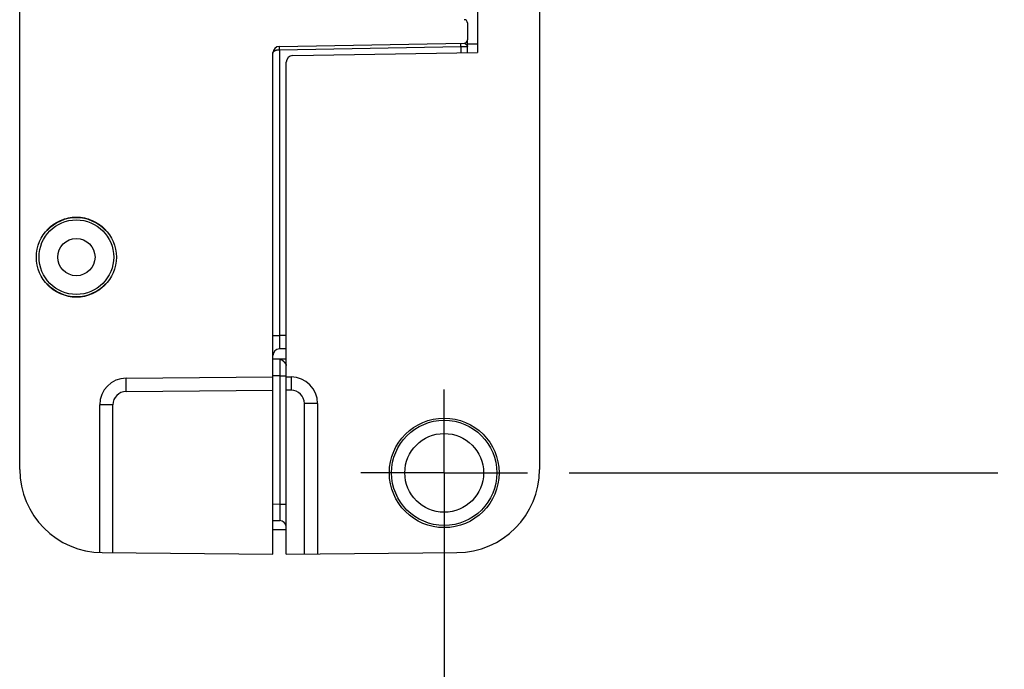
# Model space of a CAD drawing. Header units: inches. Extents: x 0 to 22, y 0 to 17.
# Tile 13 of 23: x 14.9 to 16.4, y 6.8 to 7.8. Entities that reach past the tile are written whole.
import ezdxf

# ---------------------------------------------------------------- set-up
doc = ezdxf.new("R2010")
doc.units = ezdxf.units.IN
doc.header["$LTSCALE"] = 1.21
doc.header["$MEASUREMENT"] = 0
doc.linetypes.add('CENTER', pattern=[0.6, 0.375, -0.075, 0.075, -0.075])
doc.layers.get('0').update_dxf_attribs({"linetype": 'CONTINUOUS'})
doc.layers.add('02___PRT_ALL_AXES', color=7, linetype='CONTINUOUS')
doc.layers.add('DIMENSIONS', color=7, linetype='CONTINUOUS')
doc.styles.get("Standard").update_dxf_attribs({"font": 'txt', "width": 0.8})
doc.dimstyles.new('DIMSTYLE_1', dxfattribs={"dimtxt": 0.125, "dimasz": 0.18, "dimexe": 0.18, "dimexo": 0.0625, "dimgap": 0.09, "dimtad": 0, "dimtih": 1, "dimtoh": 1, "dimdec": 3, "dimzin": 4, "dimdsep": 46, "dimtxsty": 'STANDARD', "dimblk": '_FILLED', "dimblk1": '_FILLED', "dimblk2": '_FILLED', "dimcen": 0.09, "dimadec": 0, "dimazin": 0, "dimtp": 0.01, "dimtm": 0.01, "dimtfac": 1, "dimtdec": 3, "dimtofl": 0, "dimtmove": 0, "dimatfit": 3, "dimldrblk": '_FILLED', "dimfxl": 1, "dimtolj": 1, "dimtzin": 4, "dimarcsym": 0})

# ---------------------------------------------------------------- blocks, each defined once
blk = doc.blocks.new('*D11')
at = {"layer": 'DIMENSIONS', "color": 2, "linetype": 'CONTINUOUS'}
blk.add_line((15.2241, 11.9022), (16.369, 11.9022), dxfattribs=at)
at = {"layer": 'DIMENSIONS', "color": 2, "linetype": 'CONTINUOUS', "insert": (16.4315, 11.9647), "char_height": 0.125, "width": 1.425, "attachment_point": 1, "line_spacing_factor": 0.9}
blk.add_mtext('4.822{\\Ftxt.shx;\\W1.000000;\\H0.125000; }[122.48]', dxfattribs=at)
blk = doc.blocks.new('_FILLED')
at = {"color": 0, "linetype": 'BYBLOCK'}
blk.add_solid([(0, 0), (-1, 0.1736), (-1, -0.1736)], dxfattribs=at)
blk = doc.blocks.new('*D12')
at = {"layer": 'DIMENSIONS', "color": 2, "linetype": 'CONTINUOUS'}
blk.add_line((15.7261, 7.0802), (16.369, 7.0802), dxfattribs=at)
at = {"layer": 'DIMENSIONS', "color": 2, "linetype": 'CONTINUOUS', "insert": (16.4315, 7.1427), "char_height": 0.125, "width": 0.825, "attachment_point": 1, "line_spacing_factor": 0.9}
blk.add_mtext('.000{\\Ftxt.shx;\\W1.000000;\\H0.125000; }[0]', dxfattribs=at)
blk = doc.blocks.new('*D13')
at = {"layer": 'DIMENSIONS', "color": 2, "linetype": 'CONTINUOUS'}
blk.add_line((15.0365, 12.0898), (15.0365, 12.7117), dxfattribs=at)
at = {"layer": 'DIMENSIONS', "color": 2, "linetype": 'CONTINUOUS', "insert": (14.974, 12.7742), "char_height": 0.125, "width": 1.225, "attachment_point": 1, "rotation": 90, "line_spacing_factor": 0.9}
blk.add_mtext('.502{\\Ftxt.shx;\\W1.000000;\\H0.125000; }[12.75]', dxfattribs=at)
blk = doc.blocks.new('*D14')
at = {"layer": 'DIMENSIONS', "color": 2, "linetype": 'CONTINUOUS'}
blk.add_line((15.5385, 7.0177), (15.5385, 6.2707), dxfattribs=at)
at = {"layer": 'DIMENSIONS', "color": 2, "linetype": 'CONTINUOUS', "insert": (15.476, 6.2082), "char_height": 0.125, "width": 0.825, "attachment_point": 3, "rotation": 90, "line_spacing_factor": 0.9}
blk.add_mtext('.000{\\Ftxt.shx;\\W1.000000;\\H0.125000; }[0]', dxfattribs=at)

msp = doc.modelspace()

# ---------------------------------------------------------------- linework, layer by layer
at = {"color": 7, "linetype": 'CONTINUOUS'}
for p, q in [((14.9015, 7.0854), (14.9015, 11.897)), ((15.6815, 11.897), (15.6815, 7.0854)), ((15.5885, 11.2707), (15.5885, 7.7117)), ((15.5735, 7.7559), (15.5735, 7.7306)), ((15.5735, 7.7114), (15.5735, 7.7306)), ((15.2913, 7.7208), (15.5685, 7.7256)), ((15.5735, 7.7209), (15.5735, 7.7208)), ((15.2815, 6.9582), (15.2815, 7.7108)), ((15.3113, 7.7069), (15.5885, 7.7117)), ((15.3015, 6.9582), (15.3015, 7.6969)), ((14.9427, 7.4442), (14.9421, 7.4442)), ((15.0308, 7.4442), (15.0302, 7.4442)), ((14.9421, 7.3642), (14.9427, 7.3642)), ((15.0302, 7.3642), (15.0308, 7.3642)), ((15.3015, 7.2665), (15.2913, 7.2663)), ((15.3015, 7.2512), (15.2815, 7.2508)), ((15.2916, 7.251), (15.2917, 7.251)), ((15.2936, 7.2511), (15.2917, 7.251)), ((15.0611, 7.2225), (15.2815, 7.2244)), ((15.3015, 7.2244), (15.3088, 7.2244)), ((15.0215, 6.9605), (15.0215, 7.1825)), ((15.3485, 7.1844), (15.3485, 6.9586)), ((15.2815, 7.0086), (15.2916, 7.0084)), ((15.2815, 6.9952), (15.3015, 6.9952)), ((15.0254, 6.9604), (15.2815, 6.9582)), ((15.3015, 6.9582), (15.5575, 6.9604))]:
    msp.add_line(p, q, dxfattribs=at)
at = {"color": 9, "linetype": 'CONTINUOUS'}
for p, q in [((15.2913, 7.7158), (15.2913, 7.7208)), ((15.2913, 7.7158), (15.5636, 7.7205)), ((15.2913, 7.7158), (15.2913, 7.2863)), ((15.5636, 7.7205), (15.5636, 7.7255)), ((15.5636, 7.7205), (15.5735, 7.7208)), ((15.5636, 7.7205), (15.5636, 7.7113)), ((15.5735, 7.7247), (15.5885, 7.7247)), ((15.2815, 7.2863), (15.2913, 7.2863)), ((15.3015, 7.2865), (15.2913, 7.2863)), ((15.2913, 7.2863), (15.2913, 7.2663)), ((15.2916, 7.251), (15.2916, 7.226)), ((15.2917, 7.251), (15.2934, 7.2507)), ((15.2916, 7.226), (15.2815, 7.2258)), ((15.2916, 7.226), (15.3015, 7.226)), ((15.2916, 7.226), (15.2916, 7.0333)), ((15.0611, 7.2025), (15.0611, 7.2225)), ((15.3088, 7.2244), (15.3088, 7.2044)), ((15.0611, 7.2025), (15.2815, 7.2044)), ((15.3088, 7.2044), (15.3015, 7.2044)), ((15.0413, 7.1825), (15.0215, 7.1825)), ((15.0413, 6.9603), (15.0413, 7.1825)), ((15.3485, 7.1844), (15.3286, 7.1844)), ((15.3286, 6.9584), (15.3286, 7.1844)), ((15.2815, 7.0335), (15.2916, 7.0333)), ((15.2916, 7.0334), (15.3015, 7.0334)), ((15.2916, 7.0333), (15.2916, 7.0084))]:
    msp.add_line(p, q, dxfattribs=at)
at = {"color": 7, "linetype": 'CONTINUOUS'}
msp.add_lwpolyline([(15.5735, 7.7209), (15.5735, 7.7217), (15.5735, 7.7221)], dxfattribs=at)
for centre, radius in [((14.9865, 7.4042), 0.06), ((14.9865, 7.4042), 0.056), ((14.9865, 7.4042), 0.028), ((15.5385, 7.0802), 0.0823), ((15.5385, 7.0802), 0.079), ((15.5385, 7.0802), 0.0591)]:
    msp.add_circle(centre, radius, dxfattribs=at)
for centre, radius, start, end in [((15.5685, 7.7559), 0.005, 0, 89), ((15.5685, 7.7306), 0.005, 271, 360), ((15.2915, 7.7108), 0.01, 91, 180), ((15.3115, 7.6969), 0.01, 91, 180), ((14.9865, 7.4042), 0.0597, 42.0587, 137.9413), ((14.9865, 7.4042), 0.0593, 42.4453, 137.5547), ((14.9865, 7.4042), 0.0597, 222.0587, 317.9413), ((14.9865, 7.4042), 0.0593, 222.4453, 317.5547), ((15.2915, 7.2563), 0.01, 91, 180), ((15.0615, 7.1825), 0.04, 90.5, 180), ((15.3085, 7.1844), 0.04, 0, 89.5), ((15.0265, 7.0854), 0.125, 180, 269.5), ((15.5565, 7.0854), 0.125, 270.5, 360), ((15.2915, 6.9984), 0.01, 1.4917, 89)]:
    msp.add_arc(centre, radius, start, end, dxfattribs=at)
at = {"color": 9, "linetype": 'CONTINUOUS'}
for centre, start, end in [((15.0613, 7.1825), 90.5037, 179.9962), ((15.3086, 7.1844), 0.0036, 89.4965)]:
    msp.add_arc(centre, 0.02, start, end, dxfattribs=at)
for points, knots in [([(15.2815, 7.7108), (15.2815, 7.7109), (15.2815, 7.711), (15.2815, 7.7113), (15.2816, 7.7117), (15.2818, 7.7122), (15.2821, 7.7126), (15.2825, 7.713), (15.283, 7.7135), (15.2835, 7.7138), (15.284, 7.7141), (15.2845, 7.7144), (15.2848, 7.7145), (15.2852, 7.7147), (15.2857, 7.7149), (15.2864, 7.7151), (15.2873, 7.7154), (15.2883, 7.7155), (15.2891, 7.7157), (15.2897, 7.7157), (15.2904, 7.7158), (15.2909, 7.7158), (15.2913, 7.7158)], [0, 0, 0, 0, 0.019337, 0.038758, 0.078482, 0.120192, 0.164683, 0.212586, 0.264386, 0.320406, 0.380822, 0.412708, 0.445699, 0.479782, 0.514936, 0.588304, 0.665455, 0.74589, 0.828975, 0.871284, 0.913964, 1, 1, 1, 1]), ([(15.5685, 7.7256), (15.5686, 7.7256), (15.5687, 7.7256), (15.5688, 7.7256), (15.5689, 7.7256), (15.569, 7.7255), (15.569, 7.7255), (15.5691, 7.7254), (15.5693, 7.7254), (15.5694, 7.7252), (15.5697, 7.7251), (15.5699, 7.7249), (15.5701, 7.7248), (15.5703, 7.7246), (15.5706, 7.7244), (15.5708, 7.7242), (15.571, 7.724), (15.5713, 7.7238), (15.5716, 7.7236), (15.5718, 7.7234), (15.5719, 7.7232)], [0, 0, 0, 0, 0.038078, 0.058679, 0.080441, 0.103366, 0.127471, 0.152846, 0.179567, 0.236923, 0.298696, 0.363911, 0.431683, 0.501342, 0.572334, 0.644208, 0.716524, 0.788764, 0.860391, 1, 1, 1, 1]), ([(15.2916, 7.251), (15.2916, 7.251), (15.2916, 7.251), (15.2916, 7.251), (15.2916, 7.251), (15.2916, 7.251), (15.2916, 7.251), (15.2916, 7.251)], [0, 0, 0, 0, 0.029615, 0.08135, 0.269069, 0.574826, 1, 1, 1, 1]), ([(15.2934, 7.2507), (15.2936, 7.2506), (15.2938, 7.2505), (15.2942, 7.2503), (15.2946, 7.2501), (15.295, 7.2498), (15.2954, 7.2495), (15.2957, 7.2493), (15.296, 7.2491), (15.2962, 7.2488), (15.2964, 7.2487), (15.2965, 7.2485)], [0, 0, 0, 0, 0.111285, 0.226263, 0.345188, 0.468095, 0.594912, 0.725699, 0.792715, 0.860842, 1, 1, 1, 1]), ([(15.2965, 7.2485), (15.2968, 7.2483), (15.2972, 7.2479), (15.2978, 7.2473), (15.2982, 7.2468), (15.2986, 7.2464), (15.299, 7.2459), (15.2993, 7.2454), (15.2997, 7.245), (15.3, 7.2445), (15.3004, 7.244), (15.3006, 7.2436), (15.3008, 7.2433), (15.3009, 7.2431), (15.301, 7.2428), (15.3012, 7.2426), (15.3013, 7.2423), (15.3014, 7.242), (15.3014, 7.2417), (15.3014, 7.2415), (15.3014, 7.2414)], [0, 0, 0, 0, 0.131316, 0.198925, 0.26736, 0.336262, 0.405267, 0.474007, 0.542079, 0.609031, 0.674272, 0.737133, 0.767458, 0.796939, 0.825507, 0.853108, 0.9055, 0.930426, 0.954468, 1, 1, 1, 1])]:
    msp.add_open_spline(points, degree=3, knots=knots, dxfattribs=at)
at = {"color": 7, "linetype": 'CONTINUOUS'}
msp.add_open_spline([(15.5719, 7.7232), (15.572, 7.7231), (15.5722, 7.7229), (15.5725, 7.7226), (15.5728, 7.7223), (15.573, 7.722), (15.5732, 7.7217), (15.5733, 7.7215), (15.5734, 7.7213), (15.5734, 7.7211), (15.5735, 7.7209), (15.5735, 7.7209)], degree=3, knots=[0, 0, 0, 0, 0.153475, 0.29968, 0.438202, 0.568936, 0.691612, 0.804912, 0.857716, 0.907833, 1, 1, 1, 1], dxfattribs=at)
msp.add_open_spline([(15.5735, 7.7209), (15.5735, 7.7209), (15.5735, 7.7208), (15.5735, 7.7208)], degree=3, dxfattribs=at)
at = {"color": 9, "linetype": 'CONTINUOUS'}
msp.add_open_spline([(15.2917, 7.251), (15.2917, 7.251), (15.2917, 7.251), (15.2917, 7.251)], degree=3, dxfattribs=at)
at = {"layer": '02___PRT_ALL_AXES', "color": 7, "linetype": 'CENTER'}
for q in [(15.5385, 7.2053), (15.4134, 7.0802), (15.6636, 7.0802), (15.5385, 6.9551)]:
    msp.add_line((15.5385, 7.0802), q, dxfattribs=at)

# ---------------------------------------------------------------- dimensions: what is measured, and where the dimension line sits
at = {"layer": 'DIMENSIONS', "color": 2, "linetype": 'CONTINUOUS'}
for feature_location, offset, dtype, origin, picture, middle in [((15.0365, 12.0898), (0, 0.6219), 1, (15.5385, 7.0802), '*D13', (15.0365, 13.3867)), ((15.2241, 11.9022), (1.1449, 0), 0, (15.6636, 7.0802), '*D11', (17.144, 11.9022)), ((15.7260517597, 7.0802014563), (0.6429000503, 0), 0, (15.6635517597, 7.0802014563), '*D12', (16.84395181, 7.0802014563)), ((15.5384517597, 7.0177014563), (0, -0.747), 1, (15.5384517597, 7.0802014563), '*D14', (15.6504701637, 5.5722022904))]:
    dim = msp.add_ordinate_dim(feature_location=feature_location, offset=offset, dtype=dtype, origin=origin, dimstyle='DIMSTYLE_1', dxfattribs=at)
    dim.commit()
    dim.dimension.update_dxf_attribs({"geometry": picture, "text_midpoint": middle})

doc.saveas('drawing.dxf')
